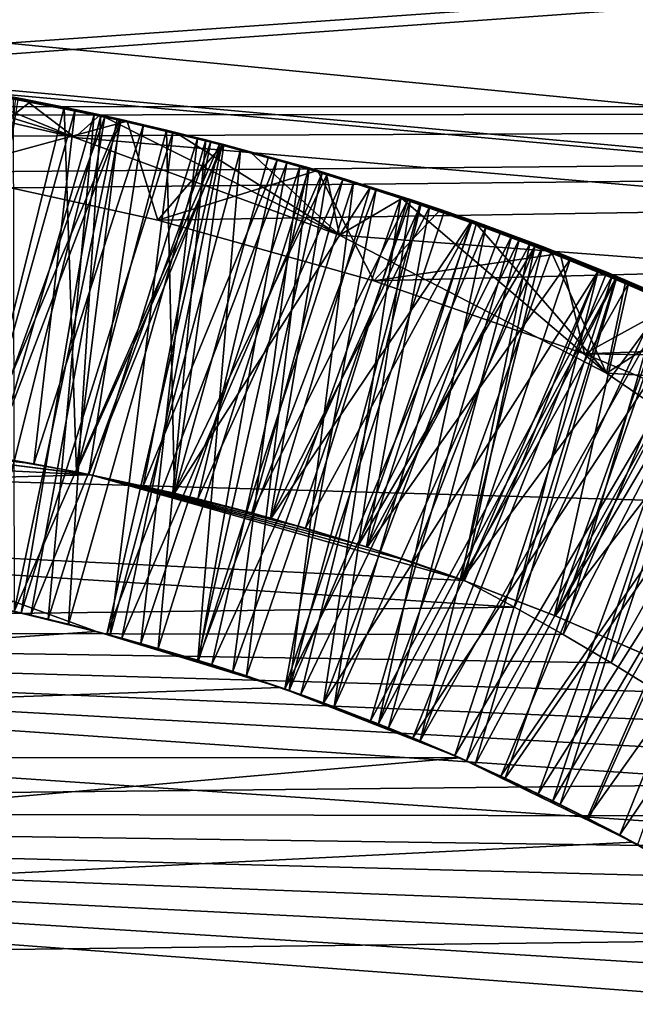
# Model space of a CAD drawing. Header units: metres. Extents: x -258 to 72, y -72 to 102.
# Tile 149 of 256: x -29.535 to -29.006, y 1.712 to 2.557. Entities that reach past the tile are written whole.
import ezdxf

# ---------------------------------------------------------------- set-up
doc = ezdxf.new("R2010")
doc.units = ezdxf.units.M
doc.layers.add('solid_FREESTAND_ASM_SW0005', color=7, linetype='CONTINUOUS')

msp = doc.modelspace()

# ---------------------------------------------------------------- linework, layer by layer
at = {"layer": 'solid_FREESTAND_ASM_SW0005'}
for points in [[(-76.866859, 13.5, 45.799999), (-18.621225, -13.5, 45.799999), (-19.621469, -11.999912, 45.799999)], [(-76.866859, -13.5, 45.799999), (-18.621225, -13.5, 45.799999), (-76.866859, 13.5, 45.799999)], [(-76.866859, 13.5, 45.799999), (-19.621469, -11.999912, 45.799999), (-20.501156, -10.426056, 45.799999)], [(-76.866859, 13.5, 45.799999), (-20.501156, -10.426056, 45.799999), (-21.254854, -8.788127, 45.799999)], [(-76.866859, 13.5, 45.799999), (-21.254854, -8.788127, 45.799999), (-21.877932, -7.096202, 45.799999)], [(-76.866859, 13.5, 45.799999), (-21.877932, -7.096202, 45.799999), (-22.366564, -5.36067, 45.799999)], [(-76.866859, 13.5, 45.799999), (-22.366564, -5.36067, 45.799999), (-22.717751, -3.592184, 45.799999)], [(-76.866859, 13.5, 45.799999), (-22.717751, -3.592184, 45.799999), (-22.929329, -1.801623, 45.799999)], [(-76.866859, 13.5, 45.799999), (-22.929329, -1.801623, 45.799999), (-23, 0, 45.799999)], [(-76.866859, 13.5, 45.799999), (-23, 0, 45.799999), (-22.929329, 1.801623, 45.799999)], [(-76.866859, 13.5, 45.799999), (-22.929329, 1.801623, 45.799999), (-22.717751, 3.592184, 45.799999)], [(-86.5, 5.75, 111.550003), (-86.5, -5.75, 111.550003), (-24.43742, -5.75, 111.550003)], [(-24.43742, 5.75, 111.550003), (-86.5, 5.75, 111.550003), (-24.43742, -5.75, 111.550003)], [(-56.184334, -5.75, 103.550003), (-25.868656, 5.75001, 103.550003), (-26.203732, 3.95151, 103.550003)], [(-56.184334, 5.75, 103.550003), (-25.868656, 5.75001, 103.550003), (-56.184334, -5.75, 103.550003)], [(-72.351036, 4.645123, -887), (72.5, 0, -887), (-72.5, 0, -887)], [(72.351036, 4.645118, -887), (72.5, 0, -887), (-72.351036, 4.645123, -887)], [(-56.184334, -5.75, 103.550003), (-26.203732, 3.95151, 103.550003), (-26.217653, 3.858066, 103.550003)], [(-32.785225, 3.391637, -872.137024), (-23.11738, 1.956201, -872), (-22.869822, 3.900164, -872)], [(-56.184334, -5.75, 103.550003), (-26.217653, 3.858066, 103.550003), (-26.414162, 2.131207, 103.550003)], [(-36, 3.48755, 43.415733), (-23.294249, 2.969961, 43.565071), (-23.357985, 2.476748, 43.683681)], [(-36, 2.345094, 43.711533), (-36, 3.48755, 43.415733), (-23.357985, 2.476748, 43.683681)], [(-36, 3.48755, 21.184269), (-36, 2.345094, 20.88847), (-23.218061, 3.467952, 21.178139)], [(-36, 2.345094, 20.88847), (-23.293415, 2.974416, 21.036104), (-23.218061, 3.467952, 21.178139)], [(-32.785225, 3.391637, -872.137024), (-32.886406, 0, -872.135803), (-23.11738, 1.956201, -872)], [(-36, 2.345094, 20.88847), (-30.375801, 2.478559, 20.916712), (-23.293415, 2.974416, 21.036104)], [(-23.293415, 2.974416, 21.036104), (-30.375801, 2.478559, 20.916712), (-30.173647, 2.482275, 20.917522)], [(-23.357544, 2.481168, 20.91728), (-23.293415, 2.974416, 21.036104), (-30.173647, 2.482275, 20.917522)], [(-32.105709, 2.785697, 17.728907), (-22.81871, 2.882088, 17.328077), (-22.921974, 1.892912, 17.148823)], [(-29.9373, 2.532046, 17.579008), (-32.105709, 2.785697, 17.728907), (-22.921974, 1.892912, 17.148823)], [(-29.710587, 2.507361, 17.563927), (-29.9373, 2.532046, 17.579008), (-22.921974, 1.892912, 17.148823)], [(-29.662579, 2.510232, 17.566748), (-29.710587, 2.507361, 17.563927), (-29.487303, 2.455521, 17.543907)], [(-29.662579, 2.510232, 17.566748), (-29.487303, 2.455521, 17.543907), (-29.59635, 2.500223, 17.563421)], [(-29.487303, 2.455521, 17.543907), (-29.710587, 2.507361, 17.563927), (-22.921974, 1.892912, 17.148823)], [(-29.461563, 2.473198, 19.954786), (-29.578304, 2.495755, 19.960642), (-29.610523, 2.063567, 19.709316)], [(-29.603964, 2.42581, 20.905355), (-29.607916, 2.500639, 20.863874), (-29.525244, 2.486451, 20.859394)], [(-29.555674, 2.491994, 20.760738), (-29.525244, 2.486451, 20.859394), (-29.607916, 2.500639, 20.863874)], [(-29.59635, 2.500223, 17.563421), (-29.487303, 2.455521, 17.543907), (-29.530842, 2.488495, 17.560076)], [(-29.59635, 2.500223, 17.563421), (-29.530842, 2.488495, 17.560076), (-29.546402, 2.491446, 17.657026)], [(-29.59099, 2.059784, 19.507753), (-29.560247, 2.493077, 19.261351), (-29.470787, 2.475412, 19.256727)], [(-29.584288, 2.498141, 18.46216), (-29.496508, 2.481649, 18.457691), (-29.570612, 2.183522, 18.635683)], [(-29.538227, 2.489889, 18.360027), (-29.496508, 2.481649, 18.457691), (-29.584288, 2.498141, 18.46216)], [(-29.461563, 2.473198, 19.954786), (-29.536066, 2.488233, 20.060244), (-29.578304, 2.495755, 19.960642)], [(-29.540314, 2.489426, 19.159908), (-29.470787, 2.475412, 19.256727), (-29.560247, 2.493077, 19.261351)], [(-29.604155, 2.062355, 20.308519), (-29.536066, 2.488233, 20.060244), (-29.448025, 2.470221, 20.055548)], [(-29.603964, 2.42581, 20.905355), (-29.525244, 2.486451, 20.859394), (-29.442467, 2.469443, 20.854858)], [(-29.57095, 2.183575, 18.181368), (-29.448889, 2.471348, 18.355438), (-29.538227, 2.489889, 18.360027)], [(-29.464996, 2.474354, 20.756268), (-29.555674, 2.491994, 20.760738), (-29.570414, 2.055591, 20.507793)], [(-29.569929, 2.183414, 17.832878), (-29.546402, 2.491446, 17.657026), (-29.487095, 2.479646, 17.654154)], [(-29.464996, 2.474354, 20.756268), (-29.525244, 2.486451, 20.859394), (-29.555674, 2.491994, 20.760738)], [(-29.530842, 2.488495, 17.560076), (-29.487095, 2.479646, 17.654154), (-29.546402, 2.491446, 17.657026)], [(-29.451109, 2.471084, 19.155058), (-29.470787, 2.475412, 19.256727), (-29.540314, 2.489426, 19.159908)], [(-29.451109, 2.471084, 19.155058), (-29.540314, 2.489426, 19.159908), (-29.539455, 2.048877, 18.905567)], [(-29.448889, 2.471348, 18.355438), (-29.496508, 2.481649, 18.457691), (-29.538227, 2.489889, 18.360027)], [(-29.461563, 2.473198, 19.954786), (-29.448025, 2.470221, 20.055548), (-29.536066, 2.488233, 20.060244)], [(-29.530842, 2.488495, 17.560076), (-29.487303, 2.455521, 17.543907), (-29.465752, 2.475034, 17.556698)], [(-29.530842, 2.488495, 17.560076), (-29.465752, 2.475034, 17.556698), (-29.487095, 2.479646, 17.654154)], [(-29.464996, 2.474354, 20.756268), (-29.442467, 2.469443, 20.854858), (-29.525244, 2.486451, 20.859394)], [(-36, 2.345094, 43.711533), (-23.357985, 2.476748, 43.683681), (-23.40999, 1.984149, 43.779793)], [(-23.357544, 2.481168, 20.91728), (-30.173647, 2.482275, 20.917522), (-29.981421, 2.474473, 20.915823)], [(-23.357544, 2.481168, 20.91728), (-29.981421, 2.474473, 20.915823), (-29.792549, 2.455725, 20.911764)], [(-23.357544, 2.481168, 20.91728), (-29.792549, 2.455725, 20.911764), (-29.603964, 2.42581, 20.905355)], [(-23.357544, 2.481168, 20.91728), (-29.603964, 2.42581, 20.905355), (-29.416166, 2.384668, 20.896673)], [(-29.496508, 2.481649, 18.457691), (-29.485931, 2.168541, 18.628712), (-29.570612, 2.183522, 18.635683)], [(-29.522625, 2.17545, 17.8291), (-29.569929, 2.183414, 17.832878), (-29.487095, 2.479646, 17.654154)], [(-29.522625, 2.17545, 17.8291), (-29.487095, 2.479646, 17.654154), (-29.428461, 2.466506, 17.651344)], [(-29.496508, 2.481649, 18.457691), (-29.408775, 2.461924, 18.453176), (-29.485931, 2.168541, 18.628712)], [(-29.448889, 2.471348, 18.355438), (-29.408775, 2.461924, 18.453176), (-29.496508, 2.481649, 18.457691)], [(-29.465752, 2.475034, 17.556698), (-29.428461, 2.466506, 17.651344), (-29.487095, 2.479646, 17.654154)], [(-23.357544, 2.481168, 20.91728), (-29.416166, 2.384668, 20.896673), (-29.230606, 2.332446, 20.885878)], [(-23.357544, 2.481168, 20.91728), (-29.230606, 2.332446, 20.885878), (-29.049797, 2.269805, 20.873255)], [(-23.357544, 2.481168, 20.91728), (-29.049797, 2.269805, 20.873255), (-28.87789, 2.198593, 20.859341)], [(-29.461563, 2.473198, 19.954786), (-29.610523, 2.063567, 19.709316), (-29.533478, 2.047525, 19.704647)], [(-29.525267, 2.045636, 20.303486), (-29.604155, 2.062355, 20.308519), (-29.448025, 2.470221, 20.055548)], [(-29.416166, 2.384668, 20.896673), (-29.603964, 2.42581, 20.905355), (-29.442467, 2.469443, 20.854858)], [(-29.510395, 2.042128, 19.502602), (-29.59099, 2.059784, 19.507753), (-29.470787, 2.475412, 19.256727)], [(-29.57095, 2.183575, 18.181368), (-29.486362, 2.168626, 18.178518), (-29.448889, 2.471348, 18.355438)], [(-29.464996, 2.474354, 20.756268), (-29.570414, 2.055591, 20.507793), (-29.492821, 2.037834, 20.502968)], [(-29.36327, 2.449781, 19.150257), (-29.451109, 2.471084, 19.155058), (-29.539455, 2.048877, 18.905567)], [(-29.403313, 2.459845, 19.951904), (-29.461563, 2.473198, 19.954786), (-29.533478, 2.047525, 19.704647)], [(-29.525267, 2.045636, 20.303486), (-29.448025, 2.470221, 20.055548), (-29.361031, 2.449263, 20.050837)], [(-29.510395, 2.042128, 19.502602), (-29.470787, 2.475412, 19.256727), (-29.381977, 2.45459, 19.252062)], [(-29.374954, 2.453449, 20.751772), (-29.464996, 2.474354, 20.756268), (-29.492821, 2.037834, 20.502968)], [(-29.465752, 2.475034, 17.556698), (-29.487303, 2.455521, 17.543907), (-29.260094, 2.371701, 17.518042)], [(-29.486362, 2.168626, 18.178518), (-29.359571, 2.449422, 18.35079), (-29.448889, 2.471348, 18.355438)], [(-29.451109, 2.471084, 19.155058), (-29.381977, 2.45459, 19.252062), (-29.470787, 2.475412, 19.256727)], [(-29.465752, 2.475034, 17.556698), (-29.260094, 2.371701, 17.518042), (-29.400919, 2.459821, 17.553282)], [(-29.465752, 2.475034, 17.556698), (-29.400919, 2.459821, 17.553282), (-29.428461, 2.466506, 17.651344)], [(-29.374954, 2.453449, 20.751772), (-29.442467, 2.469443, 20.854858), (-29.464996, 2.474354, 20.756268)], [(-29.403313, 2.459845, 19.951904), (-29.448025, 2.470221, 20.055548), (-29.461563, 2.473198, 19.954786)], [(-29.36327, 2.449781, 19.150257), (-29.381977, 2.45459, 19.252062), (-29.451109, 2.471084, 19.155058)], [(-29.359571, 2.449422, 18.35079), (-29.408775, 2.461924, 18.453176), (-29.448889, 2.471348, 18.355438)], [(-29.403313, 2.459845, 19.951904), (-29.361031, 2.449263, 20.050837), (-29.448025, 2.470221, 20.055548)], [(-29.416166, 2.384668, 20.896673), (-29.442467, 2.469443, 20.854858), (-29.360189, 2.44969, 20.850311)], [(-29.374954, 2.453449, 20.751772), (-29.360189, 2.44969, 20.850311), (-29.442467, 2.469443, 20.854858)], [(-29.403313, 2.459845, 19.951904), (-29.533478, 2.047525, 19.704647), (-29.457136, 2.02862, 19.700018)], [(-29.475504, 2.16646, 17.825354), (-29.522625, 2.17545, 17.8291), (-29.428461, 2.466506, 17.651344)], [(-29.408775, 2.461924, 18.453176), (-29.401907, 2.15028, 18.621765), (-29.485931, 2.168541, 18.628712)], [(-29.475504, 2.16646, 17.825354), (-29.428461, 2.466506, 17.651344), (-29.370562, 2.45207, 17.648598)], [(-29.345116, 2.445083, 19.949043), (-29.403313, 2.459845, 19.951904), (-29.457136, 2.02862, 19.700018)], [(-29.400919, 2.459821, 17.553282), (-29.370562, 2.45207, 17.648598), (-29.428461, 2.466506, 17.651344)], [(-29.408775, 2.461924, 18.453176), (-29.321077, 2.438913, 18.448612), (-29.401907, 2.15028, 18.621765)], [(-29.359571, 2.449422, 18.35079), (-29.321077, 2.438913, 18.448612), (-29.408775, 2.461924, 18.453176)], [(-29.345116, 2.445083, 19.949043), (-29.361031, 2.449263, 20.050837), (-29.403313, 2.459845, 19.951904)], [(-29.400919, 2.459821, 17.553282), (-29.260094, 2.371701, 17.518042), (-29.336214, 2.442818, 17.549822)], [(-29.400919, 2.459821, 17.553282), (-29.336214, 2.442818, 17.549822), (-29.370562, 2.45207, 17.648598)], [(-29.430597, 2.021331, 19.497461), (-29.510395, 2.042128, 19.502602), (-29.381977, 2.45459, 19.252062)], [(-29.374954, 2.453449, 20.751772), (-29.492821, 2.037834, 20.502968), (-29.415937, 2.017144, 20.498095)], [(-29.260094, 2.371701, 17.518042), (-29.487303, 2.455521, 17.543907), (-22.921974, 1.892912, 17.148823)], [(-29.428589, 2.15645, 17.821642), (-29.475504, 2.16646, 17.825354), (-29.370562, 2.45207, 17.648598)], [(-29.430597, 2.021331, 19.497461), (-29.381977, 2.45459, 19.252062), (-29.294104, 2.430697, 19.247375)], [(-29.428589, 2.15645, 17.821642), (-29.370562, 2.45207, 17.648598), (-29.313524, 2.436423, 17.645906)], [(-29.286184, 2.429428, 20.747267), (-29.374954, 2.453449, 20.751772), (-29.415937, 2.017144, 20.498095)], [(-29.305389, 2.433952, 19.147085), (-29.294104, 2.430697, 19.247375), (-29.381977, 2.45459, 19.252062)], [(-29.305389, 2.433952, 19.147085), (-29.381977, 2.45459, 19.252062), (-29.36327, 2.449781, 19.150257)], [(-29.286184, 2.429428, 20.747267), (-29.360189, 2.44969, 20.850311), (-29.374954, 2.453449, 20.751772)], [(-29.336214, 2.442818, 17.549822), (-29.313524, 2.436423, 17.645906), (-29.370562, 2.45207, 17.648598)], [(-29.36327, 2.449781, 19.150257), (-29.539455, 2.048877, 18.905567), (-29.459898, 2.029357, 18.90044)], [(-29.447081, 2.025903, 20.298464), (-29.525267, 2.045636, 20.303486), (-29.361031, 2.449263, 20.050837)], [(-29.486362, 2.168626, 18.178518), (-29.402411, 2.150399, 18.175627), (-29.359571, 2.449422, 18.35079)], [(-29.305389, 2.433952, 19.147085), (-29.36327, 2.449781, 19.150257), (-29.459898, 2.029357, 18.90044)], [(-29.345116, 2.445083, 19.949043), (-29.457136, 2.02862, 19.700018), (-29.381653, 2.0069, 19.695412)], [(-29.447081, 2.025903, 20.298464), (-29.361031, 2.449263, 20.050837), (-29.275038, 2.425375, 20.046122)], [(-29.416166, 2.384668, 20.896673), (-29.360189, 2.44969, 20.850311), (-29.279045, 2.427345, 20.845804)], [(-29.402411, 2.150399, 18.175627), (-29.270721, 2.424186, 18.346106), (-29.359571, 2.449422, 18.35079)], [(-29.286882, 2.428855, 19.946188), (-29.345116, 2.445083, 19.949043), (-29.381653, 2.0069, 19.695412)], [(-29.286882, 2.428855, 19.946188), (-29.275038, 2.425375, 20.046122), (-29.361031, 2.449263, 20.050837)], [(-29.286882, 2.428855, 19.946188), (-29.361031, 2.449263, 20.050837), (-29.345116, 2.445083, 19.949043)], [(-29.286184, 2.429428, 20.747267), (-29.279045, 2.427345, 20.845804), (-29.360189, 2.44969, 20.850311)], [(-29.270721, 2.424186, 18.346106), (-29.321077, 2.438913, 18.448612), (-29.359571, 2.449422, 18.35079)], [(-29.336214, 2.442818, 17.549822), (-29.260094, 2.371701, 17.518042), (-29.271341, 2.423923, 17.546303)], [(-29.336214, 2.442818, 17.549822), (-29.271341, 2.423923, 17.546303), (-29.313524, 2.436423, 17.645906)], [(-29.305389, 2.433952, 19.147085), (-29.459898, 2.029357, 18.90044), (-29.381165, 2.006749, 18.895304)], [(-29.381905, 2.145425, 17.817963), (-29.428589, 2.15645, 17.821642), (-29.313524, 2.436423, 17.645906)], [(-29.321077, 2.438913, 18.448612), (-29.233797, 2.412672, 18.444016), (-29.401907, 2.15028, 18.621765)], [(-29.381905, 2.145425, 17.817963), (-29.313524, 2.436423, 17.645906), (-29.257277, 2.41958, 17.643263)], [(-29.247995, 2.416822, 19.143942), (-29.305389, 2.433952, 19.147085), (-29.381165, 2.006749, 18.895304)], [(-29.270721, 2.424186, 18.346106), (-29.233797, 2.412672, 18.444016), (-29.321077, 2.438913, 18.448612)], [(-29.271341, 2.423923, 17.546303), (-29.257277, 2.41958, 17.643263), (-29.313524, 2.436423, 17.645906)], [(-29.247995, 2.416822, 19.143942), (-29.294104, 2.430697, 19.247375), (-29.305389, 2.433952, 19.147085)], [(-29.369713, 2.003182, 20.293467), (-29.447081, 2.025903, 20.298464), (-29.275038, 2.425375, 20.046122)], [(-29.351727, 1.997434, 19.492346), (-29.430597, 2.021331, 19.497461), (-29.294104, 2.430697, 19.247375)], [(-29.230606, 2.332446, 20.885878), (-29.416166, 2.384668, 20.896673), (-29.279045, 2.427345, 20.845804)], [(-29.286184, 2.429428, 20.747267), (-29.415937, 2.017144, 20.498095), (-29.339891, 1.993554, 20.493183)], [(-29.228636, 2.411141, 19.943333), (-29.286882, 2.428855, 19.946188), (-29.381653, 2.0069, 19.695412)], [(-29.369713, 2.003182, 20.293467), (-29.275038, 2.425375, 20.046122), (-29.189941, 2.398531, 20.041405)], [(-29.351727, 1.997434, 19.492346), (-29.294104, 2.430697, 19.247375), (-29.207319, 2.403798, 19.242678)], [(-29.199148, 2.402462, 20.742758), (-29.286184, 2.429428, 20.747267), (-29.339891, 1.993554, 20.493183)], [(-29.247995, 2.416822, 19.143942), (-29.207319, 2.403798, 19.242678), (-29.294104, 2.430697, 19.247375)], [(-29.228636, 2.411141, 19.943333), (-29.275038, 2.425375, 20.046122), (-29.286882, 2.428855, 19.946188)], [(-29.199148, 2.402462, 20.742758), (-29.279045, 2.427345, 20.845804), (-29.286184, 2.429428, 20.747267)], [(-29.230606, 2.332446, 20.885878), (-29.279045, 2.427345, 20.845804), (-29.173449, 2.393832, 20.839926)], [(-29.199148, 2.402462, 20.742758), (-29.173449, 2.393832, 20.839926), (-29.279045, 2.427345, 20.845804)], [(-29.228636, 2.411141, 19.943333), (-29.189941, 2.398531, 20.041405), (-29.275038, 2.425375, 20.046122)], [(-29.402411, 2.150399, 18.175627), (-29.319221, 2.128922, 18.172682), (-29.270721, 2.424186, 18.346106)], [(-29.33547, 2.133389, 17.814314), (-29.381905, 2.145425, 17.817963), (-29.257277, 2.41958, 17.643263)], [(-29.247995, 2.416822, 19.143942), (-29.381165, 2.006749, 18.895304), (-29.303371, 1.981088, 18.890177)], [(-29.33547, 2.133389, 17.814314), (-29.257277, 2.41958, 17.643263), (-29.201721, 2.401551, 17.64065)], [(-29.319221, 2.128922, 18.172682), (-29.182878, 2.39579, 18.341408), (-29.270721, 2.424186, 18.346106)], [(-29.191072, 2.398388, 19.140825), (-29.247995, 2.416822, 19.143942), (-29.303371, 1.981088, 18.890177)], [(-29.271341, 2.423923, 17.546303), (-29.260094, 2.371701, 17.518042), (-29.20647, 2.403149, 17.542736)], [(-29.271341, 2.423923, 17.546303), (-29.20647, 2.403149, 17.542736), (-29.257277, 2.41958, 17.643263)], [(-29.182878, 2.39579, 18.341408), (-29.233797, 2.412672, 18.444016), (-29.270721, 2.424186, 18.346106)], [(-29.20647, 2.403149, 17.542736), (-29.201721, 2.401551, 17.64065), (-29.257277, 2.41958, 17.643263)], [(-29.191072, 2.398388, 19.140825), (-29.207319, 2.403798, 19.242678), (-29.247995, 2.416822, 19.143942)], [(-29.233797, 2.412672, 18.444016), (-29.318663, 2.128766, 18.614861), (-29.401907, 2.15028, 18.621765)], [(-29.228636, 2.411141, 19.943333), (-29.381653, 2.0069, 19.695412), (-29.307064, 1.982383, 19.690809)], [(-29.233797, 2.412672, 18.444016), (-29.147348, 2.383308, 18.439404), (-29.318663, 2.128766, 18.614861)], [(-29.170341, 2.391884, 19.940466), (-29.228636, 2.411141, 19.943333), (-29.307064, 1.982383, 19.690809)], [(-29.182878, 2.39579, 18.341408), (-29.147348, 2.383308, 18.439404), (-29.233797, 2.412672, 18.444016)], [(-29.170341, 2.391884, 19.940466), (-29.189941, 2.398531, 20.041405), (-29.228636, 2.411141, 19.943333)], [(-29.273825, 1.970449, 19.487263), (-29.351727, 1.997434, 19.492346), (-29.207319, 2.403798, 19.242678)], [(-29.199148, 2.402462, 20.742758), (-29.339891, 1.993554, 20.493183), (-29.264791, 1.967097, 20.488234)], [(-29.289307, 2.120348, 17.810696), (-29.33547, 2.133389, 17.814314), (-29.201721, 2.401551, 17.64065)], [(-29.289307, 2.120348, 17.810696), (-29.201721, 2.401551, 17.64065), (-29.146738, 2.382322, 17.638056)], [(-29.273825, 1.970449, 19.487263), (-29.207319, 2.403798, 19.242678), (-29.121801, 2.373975, 19.237986)], [(-29.142113, 2.382888, 20.739744), (-29.199148, 2.402462, 20.742758), (-29.264791, 1.967097, 20.488234)], [(-29.20647, 2.403149, 17.542736), (-29.260094, 2.371701, 17.518042), (-29.030857, 2.253408, 17.486567)], [(-29.134541, 2.378631, 19.137737), (-29.121801, 2.373975, 19.237986), (-29.207319, 2.403798, 19.242678)], [(-29.134541, 2.378631, 19.137737), (-29.207319, 2.403798, 19.242678), (-29.191072, 2.398388, 19.140825)], [(-29.20647, 2.403149, 17.542736), (-29.030857, 2.253408, 17.486567), (-29.141722, 2.380496, 17.539127)], [(-29.20647, 2.403149, 17.542736), (-29.141722, 2.380496, 17.539127), (-29.201721, 2.401551, 17.64065)], [(-29.141722, 2.380496, 17.539127), (-29.146738, 2.382322, 17.638056), (-29.201721, 2.401551, 17.64065)], [(-29.142113, 2.382888, 20.739744), (-29.173449, 2.393832, 20.839926), (-29.199148, 2.402462, 20.742758)], [(-29.293276, 1.977509, 20.288504), (-29.369713, 2.003182, 20.293467), (-29.189941, 2.398531, 20.041405)], [(-29.319221, 2.128922, 18.172682), (-29.236946, 2.104233, 18.169678), (-29.182878, 2.39579, 18.341408)], [(-29.112183, 2.37111, 19.937586), (-29.170341, 2.391884, 19.940466), (-29.307064, 1.982383, 19.690809)], [(-29.134541, 2.378631, 19.137737), (-29.191072, 2.398388, 19.140825), (-29.303371, 1.981088, 18.890177)], [(-29.293276, 1.977509, 20.288504), (-29.189941, 2.398531, 20.041405), (-29.105639, 2.368672, 20.03669)], [(-29.236946, 2.104233, 18.169678), (-29.096487, 2.364419, 18.33672), (-29.182878, 2.39579, 18.341408)], [(-29.230606, 2.332446, 20.885878), (-29.173449, 2.393832, 20.839926), (-29.070482, 2.356085, 20.834206)], [(-29.112183, 2.37111, 19.937586), (-29.105639, 2.368672, 20.03669), (-29.189941, 2.398531, 20.041405)], [(-29.112183, 2.37111, 19.937586), (-29.189941, 2.398531, 20.041405), (-29.170341, 2.391884, 19.940466)], [(-29.096487, 2.364419, 18.33672), (-29.147348, 2.383308, 18.439404), (-29.182878, 2.39579, 18.341408)], [(-29.085875, 2.362058, 20.736721), (-29.070482, 2.356085, 20.834206), (-29.173449, 2.393832, 20.839926)], [(-29.085875, 2.362058, 20.736721), (-29.173449, 2.393832, 20.839926), (-29.142113, 2.382888, 20.739744)], [(-29.147348, 2.383308, 18.439404), (-29.236313, 2.104029, 18.608013), (-29.318663, 2.128766, 18.614861)], [(-29.085875, 2.362058, 20.736721), (-29.142113, 2.382888, 20.739744), (-29.264791, 1.967097, 20.488234)], [(-29.147348, 2.383308, 18.439404), (-29.062107, 2.350958, 18.43479), (-29.236313, 2.104029, 18.608013)], [(-29.096487, 2.364419, 18.33672), (-29.062107, 2.350958, 18.43479), (-29.147348, 2.383308, 18.439404)], [(-29.134541, 2.378631, 19.137737), (-29.303371, 1.981088, 18.890177), (-29.226645, 1.952414, 18.885084)], [(-29.243437, 2.106308, 17.807106), (-29.289307, 2.120348, 17.810696), (-29.146738, 2.382322, 17.638056)], [(-29.243437, 2.106308, 17.807106), (-29.146738, 2.382322, 17.638056), (-29.092283, 2.361886, 17.635471)], [(-29.078411, 2.357543, 19.13468), (-29.134541, 2.378631, 19.137737), (-29.226645, 1.952414, 18.885084)], [(-29.141722, 2.380496, 17.539127), (-29.092283, 2.361886, 17.635471), (-29.146738, 2.382322, 17.638056)], [(-29.141722, 2.380496, 17.539127), (-29.030857, 2.253408, 17.486567), (-29.077675, 2.356166, 17.535517)], [(-29.141722, 2.380496, 17.539127), (-29.077675, 2.356166, 17.535517), (-29.092283, 2.361886, 17.635471)], [(-29.078411, 2.357543, 19.13468), (-29.121801, 2.373975, 19.237986), (-29.134541, 2.378631, 19.137737)], [(-29.112183, 2.37111, 19.937586), (-29.307064, 1.982383, 19.690809), (-29.233446, 1.955095, 19.686195)], [(-29.217884, 1.948921, 20.283579), (-29.293276, 1.977509, 20.288504), (-29.105639, 2.368672, 20.03669)], [(-29.273825, 1.970449, 19.487263), (-29.121801, 2.373975, 19.237986), (-29.037733, 2.341322, 19.233311)], [(-29.030857, 2.253408, 17.486567), (-29.260094, 2.371701, 17.518042), (-22.921974, 1.892912, 17.148823)], [(-29.025579, 2.337179, 19.933239), (-29.112183, 2.37111, 19.937586), (-29.233446, 1.955095, 19.686195)], [(-29.217884, 1.948921, 20.283579), (-29.105639, 2.368672, 20.03669), (-29.022043, 2.335713, 20.031982)], [(-29.078411, 2.357543, 19.13468), (-29.037733, 2.341322, 19.233311), (-29.121801, 2.373975, 19.237986)], [(-29.025579, 2.337179, 19.933239), (-29.105639, 2.368672, 20.03669), (-29.112183, 2.37111, 19.937586)], [(-29.025579, 2.337179, 19.933239), (-29.022043, 2.335713, 20.031982), (-29.105639, 2.368672, 20.03669)], [(-29.085875, 2.362058, 20.736721), (-29.264791, 1.967097, 20.488234), (-29.19068, 1.937782, 20.483253)], [(-29.19788, 2.091275, 17.803539), (-29.243437, 2.106308, 17.807106), (-29.092283, 2.361886, 17.635471)], [(-29.236946, 2.104233, 18.169678), (-29.155697, 2.076367, 18.166605), (-29.096487, 2.364419, 18.33672)], [(-29.022661, 2.335109, 19.131657), (-29.078411, 2.357543, 19.13468), (-29.226645, 1.952414, 18.885084)], [(-29.19788, 2.091275, 17.803539), (-29.092283, 2.361886, 17.635471), (-29.15266, 2.075257, 17.799999)], [(-29.030378, 2.339962, 20.733679), (-29.085875, 2.362058, 20.736721), (-29.19068, 1.937782, 20.483253)], [(-29.155697, 2.076367, 18.166605), (-29.011768, 2.330218, 18.332054), (-29.096487, 2.364419, 18.33672)], [(-29.092283, 2.361886, 17.635471), (-29.038189, 2.340191, 17.632877), (-29.15266, 2.075257, 17.799999)], [(-29.011768, 2.330218, 18.332054), (-29.062107, 2.350958, 18.43479), (-29.096487, 2.364419, 18.33672)], [(-29.077675, 2.356166, 17.535517), (-29.038189, 2.340191, 17.632877), (-29.092283, 2.361886, 17.635471)], [(-29.030378, 2.339962, 20.733679), (-29.070482, 2.356085, 20.834206), (-29.085875, 2.362058, 20.736721)], [(-29.022661, 2.335109, 19.131657), (-29.037733, 2.341322, 19.233311), (-29.078411, 2.357543, 19.13468)], [(-29.062107, 2.350958, 18.43479), (-29.154968, 2.076101, 18.601233), (-29.236313, 2.104029, 18.608013)], [(-29.049797, 2.269805, 20.873255), (-29.230606, 2.332446, 20.885878), (-29.070482, 2.356085, 20.834206)], [(-29.062107, 2.350958, 18.43479), (-28.978331, 2.315752, 18.430189), (-29.154968, 2.076101, 18.601233)], [(-29.077675, 2.356166, 17.535517), (-29.030857, 2.253408, 17.486567), (-29.014641, 2.330302, 17.531919)], [(-29.077675, 2.356166, 17.535517), (-29.014641, 2.330302, 17.531919), (-29.038189, 2.340191, 17.632877)], [(-29.049797, 2.269805, 20.873255), (-29.070482, 2.356085, 20.834206), (-28.969549, 2.313915, 20.828636)], [(-28.97563, 2.316608, 20.730618), (-28.969549, 2.313915, 20.828636), (-29.070482, 2.356085, 20.834206)], [(-28.97563, 2.316608, 20.730618), (-29.070482, 2.356085, 20.834206), (-29.030378, 2.339962, 20.733679)], [(-29.011768, 2.330218, 18.332054), (-28.978331, 2.315752, 18.430189), (-29.062107, 2.350958, 18.43479)], [(-36, 2.345094, 43.711533), (-23.40999, 1.984149, 43.779793), (-23.450001, 1.491888, 43.85408)], [(-36, 1.178601, 43.890228), (-36, 2.345094, 43.711533), (-23.450001, 1.491888, 43.85408)], [(-29.197037, 1.940425, 19.482218), (-29.273825, 1.970449, 19.487263), (-29.037733, 2.341322, 19.233311)], [(-29.197037, 1.940425, 19.482218), (-29.037733, 2.341322, 19.233311), (-28.955137, 2.305879, 19.228659)], [(-29.022661, 2.335109, 19.131657), (-28.955137, 2.305879, 19.228659), (-29.037733, 2.341322, 19.233311)], [(-29.025579, 2.337179, 19.933239), (-29.233446, 1.955095, 19.686195), (-29.16091, 1.925078, 19.681559)], [(-29.022661, 2.335109, 19.131657), (-29.226645, 1.952414, 18.885084), (-29.151104, 1.920774, 18.880045)], [(-29.143644, 1.917461, 20.278696), (-29.217884, 1.948921, 20.283579), (-29.022043, 2.335713, 20.031982)], [(-28.97563, 2.316608, 20.730618), (-29.030378, 2.339962, 20.733679), (-29.19068, 1.937782, 20.483253)], [(-28.940376, 2.300131, 19.928864), (-29.025579, 2.337179, 19.933239), (-29.16091, 1.925078, 19.681559)], [(-29.038189, 2.340191, 17.632877), (-29.109919, 2.052504, 17.799999), (-29.15266, 2.075257, 17.799999)], [(-28.939743, 2.298893, 19.127193), (-29.022661, 2.335109, 19.131657), (-29.151104, 1.920774, 18.880045)], [(-29.143644, 1.917461, 20.278696), (-29.022043, 2.335713, 20.031982), (-28.939098, 2.299546, 20.027287)], [(-29.038189, 2.340191, 17.632877), (-28.984459, 2.317225, 17.63027), (-29.109919, 2.052504, 17.799999)], [(-29.014641, 2.330302, 17.531919), (-28.984459, 2.317225, 17.63027), (-29.038189, 2.340191, 17.632877)], [(-28.940376, 2.300131, 19.928864), (-29.022043, 2.335713, 20.031982), (-29.025579, 2.337179, 19.933239)], [(-28.939743, 2.298893, 19.127193), (-28.955137, 2.305879, 19.228659), (-29.022661, 2.335109, 19.131657)], [(-28.940376, 2.300131, 19.928864), (-28.939098, 2.299546, 20.027287), (-29.022043, 2.335713, 20.031982)], [(-29.155697, 2.076367, 18.166605), (-29.075583, 2.045361, 18.163462), (-29.011768, 2.330218, 18.332054)], [(-29.075583, 2.045361, 18.163462), (-28.928747, 2.29326, 18.327414), (-29.011768, 2.330218, 18.332054)], [(-29.014641, 2.330302, 17.531919), (-29.030857, 2.253408, 17.486567), (-28.953009, 2.303116, 17.528362)], [(-29.014641, 2.330302, 17.531919), (-28.953009, 2.303116, 17.528362), (-28.984459, 2.317225, 17.63027)], [(-28.928747, 2.29326, 18.327414), (-28.978331, 2.315752, 18.430189), (-29.011768, 2.330218, 18.332054)], [(-28.97563, 2.316608, 20.730618), (-29.19068, 1.937782, 20.483253), (-29.117691, 1.905658, 20.478258)], [(-28.978331, 2.315752, 18.430189), (-29.074793, 2.045038, 18.594532), (-29.154968, 2.076101, 18.601233)], [(-28.868195, 2.266057, 20.724405), (-28.97563, 2.316608, 20.730618), (-29.117691, 1.905658, 20.478258)], [(-28.984459, 2.317225, 17.63027), (-29.067944, 2.029001, 17.799999), (-29.109919, 2.052504, 17.799999)], [(-28.978331, 2.315752, 18.430189), (-28.896166, 2.27779, 18.425606), (-29.074793, 2.045038, 18.594532)], [(-28.984459, 2.317225, 17.63027), (-28.931026, 2.292957, 17.627634), (-29.067944, 2.029001, 17.799999)], [(-29.049797, 2.269805, 20.873255), (-28.969549, 2.313915, 20.828636), (-28.870159, 2.267039, 20.82321)], [(-29.121508, 1.90742, 19.477217), (-29.197037, 1.940425, 19.482218), (-28.955137, 2.305879, 19.228659)], [(-28.940376, 2.300131, 19.928864), (-29.16091, 1.925078, 19.681559), (-29.089556, 1.892377, 19.676889)], [(-28.939743, 2.298893, 19.127193), (-29.151104, 1.920774, 18.880045), (-29.076857, 1.886215, 18.875088)], [(-29.070669, 1.883174, 20.273853), (-29.143644, 1.917461, 20.278696), (-28.939098, 2.299546, 20.027287)], [(-29.121508, 1.90742, 19.477217), (-28.955137, 2.305879, 19.228659), (-28.873951, 2.267628, 19.22403)], [(-28.857143, 2.260222, 19.924454), (-28.940376, 2.300131, 19.928864), (-29.089556, 1.892377, 19.676889)], [(-28.857662, 2.259527, 19.12281), (-28.939743, 2.298893, 19.127193), (-29.076857, 1.886215, 18.875088)], [(-29.070669, 1.883174, 20.273853), (-28.939098, 2.299546, 20.027287), (-28.857012, 2.260157, 20.022625)], [(-28.953009, 2.303116, 17.528362), (-29.030857, 2.253408, 17.486567), (-28.805651, 2.100167, 17.450583)], [(-29.075583, 2.045361, 18.163462), (-28.99674, 2.01127, 18.160252), (-28.928747, 2.29326, 18.327414)], [(-28.931026, 2.292957, 17.627634), (-29.026728, 2.004736, 17.799999), (-29.067944, 2.029001, 17.799999)], [(-28.931026, 2.292957, 17.627634), (-28.877954, 2.267392, 17.624968), (-29.026728, 2.004736, 17.799999)], [(-28.896166, 2.27779, 18.425606), (-28.995916, 2.010894, 18.587914), (-29.074793, 2.045038, 18.594532)], [(-29.047331, 1.871476, 19.47226), (-29.121508, 1.90742, 19.477217), (-28.873951, 2.267628, 19.22403)], [(-28.868195, 2.266057, 20.724405), (-29.117691, 1.905658, 20.478258), (-29.045973, 1.870784, 20.473263)], [(-28.87789, 2.198593, 20.859341), (-29.049797, 2.269805, 20.873255), (-28.870159, 2.267039, 20.82321)], [(-29.047331, 1.871476, 19.47226), (-28.873951, 2.267628, 19.22403), (-28.794098, 2.226515, 19.219423)], [(-28.868195, 2.266057, 20.724405), (-29.045973, 1.870784, 20.473263), (-28.975637, 1.833217, 20.468287)], [(-28.877954, 2.267392, 17.624968), (-28.986317, 1.97976, 17.799999), (-29.026728, 2.004736, 17.799999)], [(-28.857143, 2.260222, 19.924454), (-29.089556, 1.892377, 19.676889), (-29.019453, 1.857021, 19.67218)], [(-28.857662, 2.259527, 19.12281), (-29.076857, 1.886215, 18.875088), (-29.004011, 1.848786, 18.870199)], [(-28.999063, 1.846111, 20.269049), (-29.070669, 1.883174, 20.273853), (-28.857012, 2.260157, 20.022625)], [(-28.776085, 2.217595, 19.919994), (-28.857143, 2.260222, 19.924454), (-29.019453, 1.857021, 19.67218)], [(-28.805651, 2.100167, 17.450583), (-29.030857, 2.253408, 17.486567), (-22.921974, 1.892912, 17.148823)], [(-28.974613, 1.832643, 19.467342), (-29.047331, 1.871476, 19.47226), (-28.794098, 2.226515, 19.219423)], [(-28.776085, 2.217595, 19.919994), (-29.019453, 1.857021, 19.67218), (-28.950714, 1.819065, 19.667429)], [(-30.139029, 2.198673, 17.799999), (-29.805248, 2.207598, 17.799999), (-29.473944, 2.166144, 17.799999)], [(-29.805248, 2.207598, 17.799999), (-29.569929, 2.183414, 17.832878), (-29.522625, 2.17545, 17.8291)], [(-29.805248, 2.207598, 17.799999), (-29.522625, 2.17545, 17.8291), (-29.475504, 2.16646, 17.825354)], [(-29.805248, 2.207598, 17.799999), (-29.475504, 2.16646, 17.825354), (-29.473944, 2.166144, 17.799999)], [(-30.467646, 2.139572, 17.799999), (-30.139029, 2.198673, 17.799999), (-29.473944, 2.166144, 17.799999)], [(-29.57095, 2.183575, 18.181368), (-29.570612, 2.183522, 18.635683), (-29.486362, 2.168626, 18.178518)], [(-29.486362, 2.168626, 18.178518), (-29.570612, 2.183522, 18.635683), (-29.485931, 2.168541, 18.628712)], [(-30.467646, 2.139572, 17.799999), (-29.473944, 2.166144, 17.799999), (-29.15266, 2.075257, 17.799999)], [(-29.486362, 2.168626, 18.178518), (-29.485931, 2.168541, 18.628712), (-29.402411, 2.150399, 18.175627)], [(-29.402411, 2.150399, 18.175627), (-29.485931, 2.168541, 18.628712), (-29.401907, 2.15028, 18.621765)], [(-29.473944, 2.166144, 17.799999), (-29.475504, 2.16646, 17.825354), (-29.428589, 2.15645, 17.821642)], [(-29.473944, 2.166144, 17.799999), (-29.19788, 2.091275, 17.803539), (-29.15266, 2.075257, 17.799999)], [(-29.473944, 2.166144, 17.799999), (-29.428589, 2.15645, 17.821642), (-29.381905, 2.145425, 17.817963)], [(-29.473944, 2.166144, 17.799999), (-29.381905, 2.145425, 17.817963), (-29.33547, 2.133389, 17.814314)], [(-29.473944, 2.166144, 17.799999), (-29.33547, 2.133389, 17.814314), (-29.289307, 2.120348, 17.810696)], [(-29.473944, 2.166144, 17.799999), (-29.289307, 2.120348, 17.810696), (-29.243437, 2.106308, 17.807106)], [(-29.473944, 2.166144, 17.799999), (-29.243437, 2.106308, 17.807106), (-29.19788, 2.091275, 17.803539)], [(-29.402411, 2.150399, 18.175627), (-29.401907, 2.15028, 18.621765), (-29.319221, 2.128922, 18.172682)], [(-29.319221, 2.128922, 18.172682), (-29.401907, 2.15028, 18.621765), (-29.318663, 2.128766, 18.614861)], [(-30.783621, 2.031641, 17.799999), (-30.467646, 2.139572, 17.799999), (-29.109919, 2.052504, 17.799999)], [(-30.467646, 2.139572, 17.799999), (-29.15266, 2.075257, 17.799999), (-29.109919, 2.052504, 17.799999)], [(-56.184334, -5.75, 103.550003), (-26.414162, 2.131207, 103.550003), (-26.429197, 1.935864, 103.550003)], [(-29.319221, 2.128922, 18.172682), (-29.318663, 2.128766, 18.614861), (-29.236946, 2.104233, 18.169678)], [(-29.236946, 2.104233, 18.169678), (-29.318663, 2.128766, 18.614861), (-29.236313, 2.104029, 18.608013)], [(-29.236946, 2.104233, 18.169678), (-29.236313, 2.104029, 18.608013), (-29.155697, 2.076367, 18.166605)], [(-29.155697, 2.076367, 18.166605), (-29.236313, 2.104029, 18.608013), (-29.154968, 2.076101, 18.601233)], [(-29.155697, 2.076367, 18.166605), (-29.154968, 2.076101, 18.601233), (-29.075583, 2.045361, 18.163462)], [(-29.075583, 2.045361, 18.163462), (-29.154968, 2.076101, 18.601233), (-29.074793, 2.045038, 18.594532)], [(-29.533478, 2.047525, 19.704647), (-29.610523, 2.063567, 19.709316), (-29.59099, 2.059784, 19.507753)], [(-29.570414, 2.055591, 20.507793), (-29.604155, 2.062355, 20.308519), (-29.525267, 2.045636, 20.303486)], [(-31.00041, 1.924366, 18.700001), (-29.468903, 2.031732, 18.700001), (-29.540634, 2.057522, 18.700001)], [(-29.533478, 2.047525, 19.704647), (-29.59099, 2.059784, 19.507753), (-29.510395, 2.042128, 19.502602)], [(-29.492821, 2.037834, 20.502968), (-29.570414, 2.055591, 20.507793), (-29.525267, 2.045636, 20.303486)], [(-29.546722, 2.050497, 18.704998), (-29.540634, 2.057522, 18.700001), (-29.468903, 2.031732, 18.700001)], [(-30.783621, 2.031641, 17.799999), (-29.109919, 2.052504, 17.799999), (-29.067944, 2.029001, 17.799999)], [(-29.539455, 2.048877, 18.905567), (-29.546722, 2.050497, 18.704998), (-29.468903, 2.031732, 18.700001)], [(-29.459898, 2.029357, 18.90044), (-29.539455, 2.048877, 18.905567), (-29.468903, 2.031732, 18.700001)], [(-29.457136, 2.02862, 19.700018), (-29.533478, 2.047525, 19.704647), (-29.510395, 2.042128, 19.502602)], [(-29.492821, 2.037834, 20.502968), (-29.525267, 2.045636, 20.303486), (-29.447081, 2.025903, 20.298464)], [(-29.075583, 2.045361, 18.163462), (-29.074793, 2.045038, 18.594532), (-28.99674, 2.01127, 18.160252)], [(-28.99674, 2.01127, 18.160252), (-29.074793, 2.045038, 18.594532), (-28.995916, 2.010894, 18.587914)], [(-29.457136, 2.02862, 19.700018), (-29.510395, 2.042128, 19.502602), (-29.430597, 2.021331, 19.497461)], [(-29.415937, 2.017144, 20.498095), (-29.492821, 2.037834, 20.502968), (-29.447081, 2.025903, 20.298464)], [(-31.079723, 1.877347, 17.799999), (-30.783621, 2.031641, 17.799999), (-28.87006, 1.900763, 17.799999)], [(-31.00041, 1.924366, 18.700001), (-29.310688, 1.983645, 18.700001), (-29.468903, 2.031732, 18.700001)], [(-30.783621, 2.031641, 17.799999), (-29.067944, 2.029001, 17.799999), (-29.026728, 2.004736, 17.799999)], [(-30.783621, 2.031641, 17.799999), (-29.026728, 2.004736, 17.799999), (-28.986317, 1.97976, 17.799999)], [(-30.783621, 2.031641, 17.799999), (-28.986317, 1.97976, 17.799999), (-28.946726, 1.954087, 17.799999)], [(-30.783621, 2.031641, 17.799999), (-28.946726, 1.954087, 17.799999), (-28.907972, 1.927753, 17.799999)], [(-30.783621, 2.031641, 17.799999), (-28.907972, 1.927753, 17.799999), (-28.87006, 1.900763, 17.799999)], [(-29.310688, 1.983645, 18.700001), (-29.459898, 2.029357, 18.90044), (-29.468903, 2.031732, 18.700001)], [(-29.310688, 1.983645, 18.700001), (-29.381165, 2.006749, 18.895304), (-29.459898, 2.029357, 18.90044)], [(-29.381653, 2.0069, 19.695412), (-29.457136, 2.02862, 19.700018), (-29.430597, 2.021331, 19.497461)], [(-29.415937, 2.017144, 20.498095), (-29.447081, 2.025903, 20.298464), (-29.369713, 2.003182, 20.293467)], [(-29.381653, 2.0069, 19.695412), (-29.430597, 2.021331, 19.497461), (-29.351727, 1.997434, 19.492346)], [(-29.339891, 1.993554, 20.493183), (-29.415937, 2.017144, 20.498095), (-29.369713, 2.003182, 20.293467)], [(-29.307064, 1.982383, 19.690809), (-29.381653, 2.0069, 19.695412), (-29.351727, 1.997434, 19.492346)], [(-29.310688, 1.983645, 18.700001), (-29.303371, 1.981088, 18.890177), (-29.381165, 2.006749, 18.895304)], [(-29.339891, 1.993554, 20.493183), (-29.369713, 2.003182, 20.293467), (-29.293276, 1.977509, 20.288504)], [(-29.307064, 1.982383, 19.690809), (-29.351727, 1.997434, 19.492346), (-29.273825, 1.970449, 19.487263)], [(-29.264791, 1.967097, 20.488234), (-29.339891, 1.993554, 20.493183), (-29.293276, 1.977509, 20.288504)], [(-31.00041, 1.924366, 18.700001), (-29.15675, 1.923259, 18.700001), (-29.310688, 1.983645, 18.700001)], [(-29.310688, 1.983645, 18.700001), (-29.15675, 1.923259, 18.700001), (-29.303371, 1.981088, 18.890177)], [(-29.233446, 1.955095, 19.686195), (-29.307064, 1.982383, 19.690809), (-29.273825, 1.970449, 19.487263)], [(-29.15675, 1.923259, 18.700001), (-29.226645, 1.952414, 18.885084), (-29.303371, 1.981088, 18.890177)], [(-29.264791, 1.967097, 20.488234), (-29.293276, 1.977509, 20.288504), (-29.217884, 1.948921, 20.283579)], [(-29.233446, 1.955095, 19.686195), (-29.273825, 1.970449, 19.487263), (-29.197037, 1.940425, 19.482218)], [(-29.19068, 1.937782, 20.483253), (-29.264791, 1.967097, 20.488234), (-29.217884, 1.948921, 20.283579)], [(-32.886406, 0, -872.135803), (-23.200001, 0, -872), (-23.11738, 1.956201, -872)], [(-29.16091, 1.925078, 19.681559), (-29.233446, 1.955095, 19.686195), (-29.197037, 1.940425, 19.482218)], [(-29.15675, 1.923259, 18.700001), (-29.151104, 1.920774, 18.880045), (-29.226645, 1.952414, 18.885084)], [(-29.19068, 1.937782, 20.483253), (-29.217884, 1.948921, 20.283579), (-29.143644, 1.917461, 20.278696)], [(-56.184334, -5.75, 103.550003), (-26.429197, 1.935864, 103.550003), (-26.49826, 0.303701, 103.550003)], [(-29.16091, 1.925078, 19.681559), (-29.197037, 1.940425, 19.482218), (-29.121508, 1.90742, 19.477217)], [(-29.117691, 1.905658, 20.478258), (-29.19068, 1.937782, 20.483253), (-29.143644, 1.917461, 20.278696)], [(-31.00041, 1.924366, 18.700001), (-31.279083, 1.737695, 18.700001), (-29.15675, 1.923259, 18.700001)], [(-31.279083, 1.737695, 18.700001), (-29.008039, 1.85095, 18.700001), (-29.15675, 1.923259, 18.700001)], [(-29.089556, 1.892377, 19.676889), (-29.16091, 1.925078, 19.681559), (-29.121508, 1.90742, 19.477217)], [(-29.15675, 1.923259, 18.700001), (-29.008039, 1.85095, 18.700001), (-29.151104, 1.920774, 18.880045)], [(-29.008039, 1.85095, 18.700001), (-29.076857, 1.886215, 18.875088), (-29.151104, 1.920774, 18.880045)], [(-29.117691, 1.905658, 20.478258), (-29.143644, 1.917461, 20.278696), (-29.070669, 1.883174, 20.273853)], [(-29.089556, 1.892377, 19.676889), (-29.121508, 1.90742, 19.477217), (-29.047331, 1.871476, 19.47226)], [(-29.045973, 1.870784, 20.473263), (-29.117691, 1.905658, 20.478258), (-29.070669, 1.883174, 20.273853)], [(-31.079723, 1.877347, 17.799999), (-28.87006, 1.900763, 17.799999), (-28.833046, 1.873185, 17.799999)], [(-29.019453, 1.857021, 19.67218), (-29.089556, 1.892377, 19.676889), (-29.047331, 1.871476, 19.47226)], [(-29.008039, 1.85095, 18.700001), (-29.004011, 1.848786, 18.870199), (-29.076857, 1.886215, 18.875088)], [(-31.349211, 1.680208, 17.799999), (-31.079723, 1.877347, 17.799999), (-28.628578, 1.694949, 17.799999)], [(-31.079723, 1.877347, 17.799999), (-28.833046, 1.873185, 17.799999), (-28.796928, 1.845023, 17.799999)], [(-31.079723, 1.877347, 17.799999), (-28.796928, 1.845023, 17.799999), (-28.761669, 1.816275, 17.799999)], [(-31.079723, 1.877347, 17.799999), (-28.761669, 1.816275, 17.799999), (-28.727259, 1.786931, 17.799999)], [(-31.079723, 1.877347, 17.799999), (-28.727259, 1.786931, 17.799999), (-28.693626, 1.75695, 17.799999)], [(-31.079723, 1.877347, 17.799999), (-28.693626, 1.75695, 17.799999), (-28.660757, 1.726309, 17.799999)], [(-31.079723, 1.877347, 17.799999), (-28.660757, 1.726309, 17.799999), (-28.628578, 1.694949, 17.799999)], [(-29.045973, 1.870784, 20.473263), (-29.070669, 1.883174, 20.273853), (-28.999063, 1.846111, 20.269049)], [(-29.019453, 1.857021, 19.67218), (-29.047331, 1.871476, 19.47226), (-28.974613, 1.832643, 19.467342)], [(-28.975637, 1.833217, 20.468287), (-29.045973, 1.870784, 20.473263), (-28.999063, 1.846111, 20.269049)], [(-31.279083, 1.737695, 18.700001), (-28.865482, 1.767164, 18.700001), (-29.008039, 1.85095, 18.700001)], [(-28.950714, 1.819065, 19.667429), (-29.019453, 1.857021, 19.67218), (-28.974613, 1.832643, 19.467342)], [(-29.008039, 1.85095, 18.700001), (-28.865482, 1.767164, 18.700001), (-29.004011, 1.848786, 18.870199)], [(-31.279083, 1.737695, 18.700001), (-28.729958, 1.672421, 18.700001), (-28.865482, 1.767164, 18.700001)], [(-31.279083, 1.737695, 18.700001), (-31.526295, 1.511012, 18.700001), (-28.729958, 1.672421, 18.700001)]]:
    msp.add_3dface(points, dxfattribs=at)

doc.saveas('drawing.dxf')
